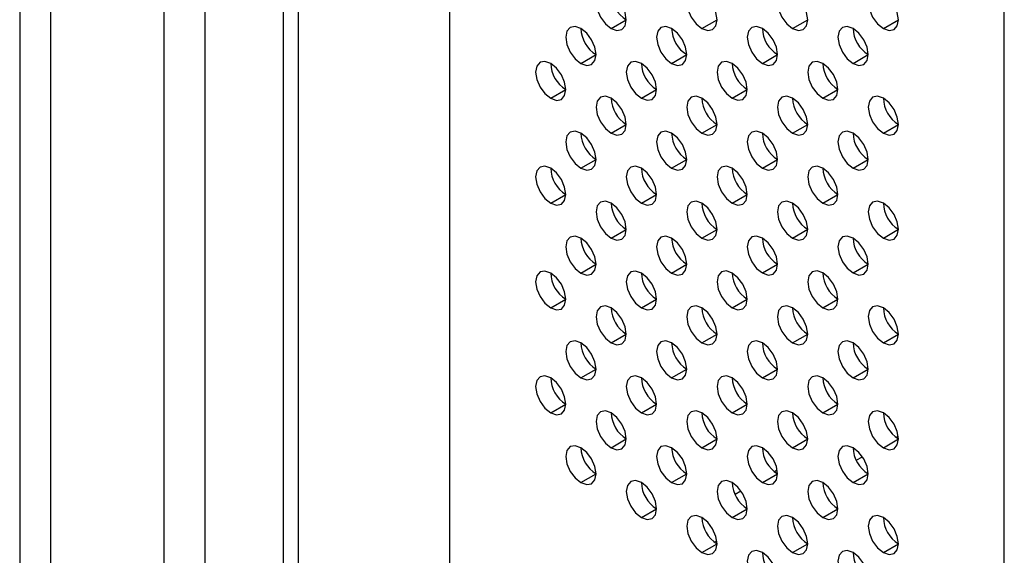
# Model space of a CAD drawing. Header units: millimetres. Extents: x 0 to 1118, y 0 to 864.
# Tile 72 of 254: x 865.85 to 873.52, y 614.49 to 618.67. Entities that reach past the tile are written whole.
import ezdxf

# ---------------------------------------------------------------- set-up
doc = ezdxf.new("R2010")
doc.units = ezdxf.units.MM

msp = doc.modelspace()

# ---------------------------------------------------------------- linework, layer by layer
at = {"color": 7, "linetype": 'Continuous', "lineweight": 25}
for p, q in [((867.2965, 611.7396), (867.2965, 687.6743)), ((869.1993, 686.6986), (869.1993, 611.7061)), ((867.9029, 685.678), (867.9029, 611.5021)), ((868.0207, 685.61), (868.0207, 611.4341)), ((873.5244, 609.2093), (873.5244, 684.229)), ((866.9745, 635.2213), (866.9745, 611.6898)), ((866.0915, 612.1996), (866.0915, 634.8502)), ((865.8501, 634.8129), (865.8501, 612.1622)), ((870.4603, 618.5992), (870.5781, 618.6672)), ((871.1674, 618.5993), (871.2852, 618.6673)), ((871.8745, 618.5993), (871.9923, 618.6674)), ((872.5816, 618.5994), (872.6994, 618.6674)), ((870.2246, 618.327), (870.3424, 618.395)), ((870.9317, 618.3271), (871.0495, 618.3951)), ((871.6388, 618.3271), (871.7566, 618.3952)), ((872.3459, 618.3272), (872.4637, 618.3952)), ((869.9889, 618.0548), (870.1067, 618.1228)), ((870.696, 618.0549), (870.8138, 618.1229)), ((871.4031, 618.0549), (871.5209, 618.123)), ((872.1102, 618.055), (872.228, 618.123)), ((870.4603, 617.7827), (870.5781, 617.8507)), ((871.1674, 617.7827), (871.2852, 617.8508)), ((871.8745, 617.7828), (871.9923, 617.8508)), ((872.5816, 617.7829), (872.6994, 617.8509)), ((870.2246, 617.5105), (870.3424, 617.5785)), ((870.9317, 617.5105), (871.0495, 617.5786)), ((871.6388, 617.5106), (871.7566, 617.5786)), ((872.3459, 617.5107), (872.4637, 617.5787)), ((869.9889, 617.2383), (870.1067, 617.3063)), ((870.696, 617.2383), (870.8138, 617.3064)), ((871.4031, 617.2384), (871.5209, 617.3064)), ((872.1102, 617.2385), (872.228, 617.3065)), ((870.4603, 616.9661), (870.5781, 617.0342)), ((871.1674, 616.9662), (871.2852, 617.0342)), ((871.8745, 616.9663), (871.9923, 617.0343)), ((872.5816, 616.9663), (872.6994, 617.0344)), ((870.2246, 616.6939), (870.3424, 616.762)), ((870.9317, 616.694), (871.0495, 616.762)), ((871.6388, 616.6941), (871.7566, 616.7621)), ((872.3459, 616.6941), (872.4637, 616.7622)), ((869.9889, 616.4217), (870.1067, 616.4898)), ((870.696, 616.4218), (870.8138, 616.4898)), ((871.4031, 616.4218), (871.5209, 616.4899)), ((872.1102, 616.4219), (872.228, 616.49)), ((870.4603, 616.1496), (870.5781, 616.2176)), ((871.1674, 616.1496), (871.2852, 616.2177)), ((871.8745, 616.1497), (871.9923, 616.2177)), ((872.5816, 616.1498), (872.6994, 616.2178)), ((870.2246, 615.8774), (870.3424, 615.9454)), ((870.9317, 615.8774), (871.0495, 615.9455)), ((871.6388, 615.8775), (871.7566, 615.9455)), ((872.3459, 615.8776), (872.4637, 615.9456)), ((869.9889, 615.6052), (870.1067, 615.6732)), ((870.696, 615.6052), (870.8138, 615.6733)), ((871.4031, 615.6053), (871.5209, 615.6733)), ((872.1102, 615.6054), (872.228, 615.6734)), ((870.4603, 615.333), (870.5781, 615.4011)), ((871.1674, 615.3331), (871.2852, 615.4011)), ((871.8745, 615.3332), (871.9923, 615.4012)), ((872.5816, 615.3332), (872.6994, 615.4013)), ((870.2246, 615.0608), (870.3424, 615.1289)), ((870.9317, 615.0609), (871.0495, 615.1289)), ((871.6388, 615.061), (871.7566, 615.129)), ((872.3459, 615.061), (872.4637, 615.1291)), ((870.696, 614.7887), (870.8138, 614.8567)), ((871.4031, 614.7888), (871.5209, 614.8568)), ((872.1102, 614.7888), (872.228, 614.8569)), ((871.1674, 614.5166), (871.2852, 614.5846)), ((871.8745, 614.5166), (871.9923, 614.5847)), ((872.5816, 614.5167), (872.6994, 614.5847))]:
    msp.add_line(p, q, dxfattribs=at)
at = {"color": 8, "linetype": 'Continuous', "lineweight": 25}
for p, q in [((872.6805, 615.414), (872.6979, 615.4241)), ((872.3707, 615.2352), (872.4183, 615.2627)), ((871.7542, 615.1581), (871.7327, 615.1457)), ((871.4721, 614.9953), (871.4254, 614.9683)), ((871.266, 614.5975), (871.2836, 614.6076))]:
    msp.add_line(p, q, dxfattribs=at)
at = {"color": 7, "linetype": 'Continuous', "lineweight": 25, "flags": 128}
for points in [[(870.4603, 618.8714), (870.4152, 618.8871), (870.3769, 618.8796), (870.3514, 618.8502), (870.3424, 618.8033), (870.3514, 618.7461), (870.3769, 618.6872), (870.4152, 618.6356), (870.4603, 618.5992)], [(870.4603, 618.5992), (870.5054, 618.5835), (870.5436, 618.591), (870.5691, 618.6204), (870.5781, 618.6673), (870.5691, 618.7245), (870.5436, 618.7834), (870.5054, 618.835), (870.4603, 618.8714)], [(871.1674, 618.8715), (871.1223, 618.8871), (871.084, 618.8797), (871.0585, 618.8503), (871.0495, 618.8034), (871.0585, 618.7461), (871.084, 618.6872), (871.1223, 618.6357), (871.1674, 618.5993)], [(871.1674, 618.5993), (871.2125, 618.5836), (871.2507, 618.591), (871.2762, 618.6204), (871.2852, 618.6673), (871.2762, 618.7246), (871.2507, 618.7835), (871.2125, 618.8351), (871.1674, 618.8715)], [(871.8745, 618.8715), (871.8294, 618.8872), (871.7911, 618.8798), (871.7656, 618.8504), (871.7566, 618.8035), (871.7656, 618.7462), (871.7911, 618.6873), (871.8294, 618.6357), (871.8745, 618.5993)], [(871.8745, 618.5993), (871.9196, 618.5837), (871.9578, 618.5911), (871.9834, 618.6205), (871.9923, 618.6674), (871.9834, 618.7247), (871.9578, 618.7835), (871.9196, 618.8351), (871.8745, 618.8715)], [(872.5816, 618.8716), (872.5365, 618.8873), (872.4982, 618.8798), (872.4727, 618.8504), (872.4637, 618.8035), (872.4727, 618.7463), (872.4982, 618.6874), (872.5365, 618.6358), (872.5816, 618.5994)], [(872.5816, 618.5994), (872.6267, 618.5837), (872.6649, 618.5912), (872.6905, 618.6206), (872.6994, 618.6675), (872.6905, 618.7247), (872.6649, 618.7836), (872.6267, 618.8352), (872.5816, 618.8716)], [(870.2246, 618.5992), (870.1795, 618.6149), (870.1412, 618.6074), (870.1157, 618.578), (870.1067, 618.5311), (870.1157, 618.4739), (870.1412, 618.415), (870.1795, 618.3634), (870.2246, 618.327)], [(870.2246, 618.327), (870.2697, 618.3113), (870.3079, 618.3188), (870.3334, 618.3482), (870.3424, 618.3951), (870.3334, 618.4523), (870.3079, 618.5112), (870.2697, 618.5628), (870.2246, 618.5992)], [(870.9317, 618.5992), (870.8866, 618.6149), (870.8483, 618.6075), (870.8228, 618.5781), (870.8138, 618.5312), (870.8228, 618.4739), (870.8483, 618.415), (870.8866, 618.3635), (870.9317, 618.3271)], [(870.9317, 618.3271), (870.9768, 618.3114), (871.015, 618.3188), (871.0405, 618.3482), (871.0495, 618.3951), (871.0405, 618.4524), (871.015, 618.5113), (870.9768, 618.5629), (870.9317, 618.5992)], [(871.6388, 618.5993), (871.5937, 618.615), (871.5554, 618.6076), (871.5299, 618.5782), (871.5209, 618.5313), (871.5299, 618.474), (871.5554, 618.4151), (871.5937, 618.3635), (871.6388, 618.3271)], [(871.6388, 618.3271), (871.6839, 618.3115), (871.7221, 618.3189), (871.7476, 618.3483), (871.7566, 618.3952), (871.7476, 618.4524), (871.7221, 618.5113), (871.6839, 618.5629), (871.6388, 618.5993)], [(872.3459, 618.5994), (872.3008, 618.6151), (872.2625, 618.6076), (872.237, 618.5782), (872.228, 618.5313), (872.237, 618.4741), (872.2625, 618.4152), (872.3008, 618.3636), (872.3459, 618.3272)], [(872.3459, 618.3272), (872.391, 618.3115), (872.4292, 618.319), (872.4548, 618.3484), (872.4637, 618.3953), (872.4548, 618.4525), (872.4292, 618.5114), (872.391, 618.563), (872.3459, 618.5994)], [(869.9889, 618.327), (869.9438, 618.3427), (869.9055, 618.3352), (869.88, 618.3058), (869.871, 618.2589), (869.88, 618.2017), (869.9055, 618.1428), (869.9438, 618.0912), (869.9889, 618.0548)], [(869.9889, 618.0548), (870.034, 618.0391), (870.0722, 618.0466), (870.0977, 618.076), (870.1067, 618.1229), (870.0977, 618.1801), (870.0722, 618.239), (870.034, 618.2906), (869.9889, 618.327)], [(870.696, 618.327), (870.6509, 618.3427), (870.6126, 618.3353), (870.5871, 618.3059), (870.5781, 618.259), (870.5871, 618.2017), (870.6126, 618.1428), (870.6509, 618.0913), (870.696, 618.0549)], [(870.696, 618.0549), (870.7411, 618.0392), (870.7793, 618.0466), (870.8048, 618.076), (870.8138, 618.1229), (870.8048, 618.1802), (870.7793, 618.2391), (870.7411, 618.2907), (870.696, 618.327)], [(871.4031, 618.3271), (871.358, 618.3428), (871.3197, 618.3354), (871.2942, 618.306), (871.2852, 618.2591), (871.2942, 618.2018), (871.3197, 618.1429), (871.358, 618.0913), (871.4031, 618.0549)], [(871.4031, 618.0549), (871.4482, 618.0393), (871.4864, 618.0467), (871.5119, 618.0761), (871.5209, 618.123), (871.5119, 618.1802), (871.4864, 618.2391), (871.4482, 618.2907), (871.4031, 618.3271)], [(872.1102, 618.3272), (872.0651, 618.3429), (872.0268, 618.3354), (872.0013, 618.306), (871.9923, 618.2591), (872.0013, 618.2019), (872.0268, 618.143), (872.0651, 618.0914), (872.1102, 618.055)], [(872.1102, 618.055), (872.1553, 618.0393), (872.1935, 618.0468), (872.2191, 618.0762), (872.228, 618.1231), (872.2191, 618.1803), (872.1935, 618.2392), (872.1553, 618.2908), (872.1102, 618.3272)], [(870.4603, 618.0548), (870.4152, 618.0705), (870.3769, 618.0631), (870.3514, 618.0337), (870.3424, 617.9868), (870.3514, 617.9295), (870.3769, 617.8706), (870.4152, 617.8191), (870.4603, 617.7827)], [(870.4603, 617.7827), (870.5054, 617.767), (870.5436, 617.7744), (870.5691, 617.8038), (870.5781, 617.8507), (870.5691, 617.908), (870.5436, 617.9669), (870.5054, 618.0184), (870.4603, 618.0548)], [(871.1674, 618.0549), (871.1223, 618.0706), (871.084, 618.0632), (871.0585, 618.0338), (871.0495, 617.9869), (871.0585, 617.9296), (871.084, 617.8707), (871.1223, 617.8191), (871.1674, 617.7827)], [(871.1674, 617.7827), (871.2125, 617.7671), (871.2507, 617.7745), (871.2762, 617.8039), (871.2852, 617.8508), (871.2762, 617.908), (871.2507, 617.9669), (871.2125, 618.0185), (871.1674, 618.0549)], [(871.8745, 618.055), (871.8294, 618.0707), (871.7911, 618.0632), (871.7656, 618.0338), (871.7566, 617.9869), (871.7656, 617.9297), (871.7911, 617.8708), (871.8294, 617.8192), (871.8745, 617.7828)], [(871.8745, 617.7828), (871.9196, 617.7671), (871.9578, 617.7745), (871.9834, 617.804), (871.9923, 617.8509), (871.9834, 617.9081), (871.9578, 617.967), (871.9196, 618.0186), (871.8745, 618.055)], [(872.5816, 618.055), (872.5365, 618.0707), (872.4982, 618.0633), (872.4727, 618.0339), (872.4637, 617.987), (872.4727, 617.9297), (872.4982, 617.8708), (872.5365, 617.8193), (872.5816, 617.7829)], [(872.5816, 617.7829), (872.6267, 617.7672), (872.6649, 617.7746), (872.6905, 617.804), (872.6994, 617.8509), (872.6905, 617.9082), (872.6649, 617.9671), (872.6267, 618.0186), (872.5816, 618.055)], [(870.2246, 617.7826), (870.1795, 617.7983), (870.1412, 617.7909), (870.1157, 617.7615), (870.1067, 617.7146), (870.1157, 617.6573), (870.1412, 617.5984), (870.1795, 617.5469), (870.2246, 617.5105)], [(870.9317, 617.7827), (870.8866, 617.7984), (870.8483, 617.791), (870.8228, 617.7616), (870.8138, 617.7147), (870.8228, 617.6574), (870.8483, 617.5985), (870.8866, 617.5469), (870.9317, 617.5105)], [(871.6388, 617.7828), (871.5937, 617.7984), (871.5554, 617.791), (871.5299, 617.7616), (871.5209, 617.7147), (871.5299, 617.6575), (871.5554, 617.5986), (871.5937, 617.547), (871.6388, 617.5106)], [(872.3459, 617.7828), (872.3008, 617.7985), (872.2625, 617.7911), (872.237, 617.7617), (872.228, 617.7148), (872.237, 617.6575), (872.2625, 617.5986), (872.3008, 617.5471), (872.3459, 617.5107)], [(870.2246, 617.5105), (870.2697, 617.4948), (870.3079, 617.5022), (870.3334, 617.5316), (870.3424, 617.5785), (870.3334, 617.6358), (870.3079, 617.6947), (870.2697, 617.7462), (870.2246, 617.7826)], [(870.9317, 617.5105), (870.9768, 617.4949), (871.015, 617.5023), (871.0405, 617.5317), (871.0495, 617.5786), (871.0405, 617.6358), (871.015, 617.6947), (870.9768, 617.7463), (870.9317, 617.7827)], [(871.6388, 617.5106), (871.6839, 617.4949), (871.7221, 617.5023), (871.7476, 617.5317), (871.7566, 617.5786), (871.7476, 617.6359), (871.7221, 617.6948), (871.6839, 617.7464), (871.6388, 617.7828)], [(872.3459, 617.5107), (872.391, 617.495), (872.4292, 617.5024), (872.4548, 617.5318), (872.4637, 617.5787), (872.4548, 617.636), (872.4292, 617.6949), (872.391, 617.7464), (872.3459, 617.7828)], [(869.9889, 617.5104), (869.9438, 617.5261), (869.9055, 617.5187), (869.88, 617.4893), (869.871, 617.4424), (869.88, 617.3851), (869.9055, 617.3262), (869.9438, 617.2747), (869.9889, 617.2383)], [(869.9889, 617.2383), (870.034, 617.2226), (870.0722, 617.23), (870.0977, 617.2594), (870.1067, 617.3063), (870.0977, 617.3636), (870.0722, 617.4225), (870.034, 617.474), (869.9889, 617.5104)], [(870.696, 617.5105), (870.6509, 617.5262), (870.6126, 617.5188), (870.5871, 617.4893), (870.5781, 617.4424), (870.5871, 617.3852), (870.6126, 617.3263), (870.6509, 617.2747), (870.696, 617.2383)], [(870.696, 617.2383), (870.7411, 617.2226), (870.7793, 617.2301), (870.8048, 617.2595), (870.8138, 617.3064), (870.8048, 617.3636), (870.7793, 617.4225), (870.7411, 617.4741), (870.696, 617.5105)], [(871.4031, 617.5106), (871.358, 617.5262), (871.3197, 617.5188), (871.2942, 617.4894), (871.2852, 617.4425), (871.2942, 617.3853), (871.3197, 617.3264), (871.358, 617.2748), (871.4031, 617.2384)], [(871.4031, 617.2384), (871.4482, 617.2227), (871.4864, 617.2301), (871.5119, 617.2595), (871.5209, 617.3064), (871.5119, 617.3637), (871.4864, 617.4226), (871.4482, 617.4742), (871.4031, 617.5106)], [(872.1102, 617.5106), (872.0651, 617.5263), (872.0268, 617.5189), (872.0013, 617.4895), (871.9923, 617.4426), (872.0013, 617.3853), (872.0268, 617.3264), (872.0651, 617.2749), (872.1102, 617.2385)], [(872.1102, 617.2385), (872.1553, 617.2228), (872.1935, 617.2302), (872.2191, 617.2596), (872.228, 617.3065), (872.2191, 617.3638), (872.1935, 617.4227), (872.1553, 617.4742), (872.1102, 617.5106)], [(870.4603, 617.2383), (870.4152, 617.254), (870.3769, 617.2465), (870.3514, 617.2171), (870.3424, 617.1702), (870.3514, 617.113), (870.3769, 617.0541), (870.4152, 617.0025), (870.4603, 616.9661)], [(871.1674, 617.2384), (871.1223, 617.254), (871.084, 617.2466), (871.0585, 617.2172), (871.0495, 617.1703), (871.0585, 617.1131), (871.084, 617.0542), (871.1223, 617.0026), (871.1674, 616.9662)], [(871.8745, 617.2384), (871.8294, 617.2541), (871.7911, 617.2467), (871.7656, 617.2173), (871.7566, 617.1704), (871.7656, 617.1131), (871.7911, 617.0542), (871.8294, 617.0026), (871.8745, 616.9663)], [(872.5816, 617.2385), (872.5365, 617.2542), (872.4982, 617.2467), (872.4727, 617.2173), (872.4637, 617.1704), (872.4727, 617.1132), (872.4982, 617.0543), (872.5365, 617.0027), (872.5816, 616.9663)], [(870.4603, 616.9661), (870.5054, 616.9504), (870.5436, 616.9579), (870.5691, 616.9873), (870.5781, 617.0342), (870.5691, 617.0914), (870.5436, 617.1503), (870.5054, 617.2019), (870.4603, 617.2383)], [(871.1674, 616.9662), (871.2125, 616.9505), (871.2507, 616.9579), (871.2762, 616.9873), (871.2852, 617.0342), (871.2762, 617.0915), (871.2507, 617.1504), (871.2125, 617.202), (871.1674, 617.2384)], [(871.8745, 616.9663), (871.9196, 616.9506), (871.9578, 616.958), (871.9834, 616.9874), (871.9923, 617.0343), (871.9834, 617.0916), (871.9578, 617.1505), (871.9196, 617.202), (871.8745, 617.2384)], [(872.5816, 616.9663), (872.6267, 616.9506), (872.6649, 616.9581), (872.6905, 616.9875), (872.6994, 617.0344), (872.6905, 617.0916), (872.6649, 617.1505), (872.6267, 617.2021), (872.5816, 617.2385)], [(870.2246, 616.9661), (870.1795, 616.9818), (870.1412, 616.9743), (870.1157, 616.9449), (870.1067, 616.898), (870.1157, 616.8408), (870.1412, 616.7819), (870.1795, 616.7303), (870.2246, 616.6939)], [(870.2246, 616.6939), (870.2697, 616.6782), (870.3079, 616.6857), (870.3334, 616.7151), (870.3424, 616.762), (870.3334, 616.8192), (870.3079, 616.8781), (870.2697, 616.9297), (870.2246, 616.9661)], [(870.9317, 616.9662), (870.8866, 616.9818), (870.8483, 616.9744), (870.8228, 616.945), (870.8138, 616.8981), (870.8228, 616.8409), (870.8483, 616.782), (870.8866, 616.7304), (870.9317, 616.694)], [(870.9317, 616.694), (870.9768, 616.6783), (871.015, 616.6857), (871.0405, 616.7151), (871.0495, 616.762), (871.0405, 616.8193), (871.015, 616.8782), (870.9768, 616.9298), (870.9317, 616.9662)], [(871.6388, 616.9662), (871.5937, 616.9819), (871.5554, 616.9745), (871.5299, 616.9451), (871.5209, 616.8982), (871.5299, 616.8409), (871.5554, 616.782), (871.5937, 616.7304), (871.6388, 616.6941)], [(871.6388, 616.6941), (871.6839, 616.6784), (871.7221, 616.6858), (871.7476, 616.7152), (871.7566, 616.7621), (871.7476, 616.8194), (871.7221, 616.8783), (871.6839, 616.9298), (871.6388, 616.9662)], [(872.3459, 616.9663), (872.3008, 616.982), (872.2625, 616.9745), (872.237, 616.9451), (872.228, 616.8982), (872.237, 616.841), (872.2625, 616.7821), (872.3008, 616.7305), (872.3459, 616.6941)], [(872.3459, 616.6941), (872.391, 616.6784), (872.4292, 616.6859), (872.4548, 616.7153), (872.4637, 616.7622), (872.4548, 616.8194), (872.4292, 616.8783), (872.391, 616.9299), (872.3459, 616.9663)], [(869.9889, 616.6939), (869.9438, 616.7096), (869.9055, 616.7021), (869.88, 616.6727), (869.871, 616.6258), (869.88, 616.5686), (869.9055, 616.5097), (869.9438, 616.4581), (869.9889, 616.4217)], [(870.696, 616.694), (870.6509, 616.7096), (870.6126, 616.7022), (870.5871, 616.6728), (870.5781, 616.6259), (870.5871, 616.5686), (870.6126, 616.5098), (870.6509, 616.4582), (870.696, 616.4218)], [(871.4031, 616.694), (871.358, 616.7097), (871.3197, 616.7023), (871.2942, 616.6729), (871.2852, 616.626), (871.2942, 616.5687), (871.3197, 616.5098), (871.358, 616.4582), (871.4031, 616.4218)], [(872.1102, 616.6941), (872.0651, 616.7098), (872.0268, 616.7023), (872.0013, 616.6729), (871.9923, 616.626), (872.0013, 616.5688), (872.0268, 616.5099), (872.0651, 616.4583), (872.1102, 616.4219)], [(869.9889, 616.4217), (870.034, 616.406), (870.0722, 616.4135), (870.0977, 616.4429), (870.1067, 616.4898), (870.0977, 616.547), (870.0722, 616.6059), (870.034, 616.6575), (869.9889, 616.6939)], [(870.696, 616.4218), (870.7411, 616.4061), (870.7793, 616.4135), (870.8048, 616.4429), (870.8138, 616.4898), (870.8048, 616.5471), (870.7793, 616.606), (870.7411, 616.6576), (870.696, 616.694)], [(871.4031, 616.4218), (871.4482, 616.4062), (871.4864, 616.4136), (871.5119, 616.443), (871.5209, 616.4899), (871.5119, 616.5472), (871.4864, 616.6061), (871.4482, 616.6576), (871.4031, 616.694)], [(872.1102, 616.4219), (872.1553, 616.4062), (872.1935, 616.4137), (872.2191, 616.4431), (872.228, 616.49), (872.2191, 616.5472), (872.1935, 616.6061), (872.1553, 616.6577), (872.1102, 616.6941)], [(870.4603, 616.4218), (870.4152, 616.4374), (870.3769, 616.43), (870.3514, 616.4006), (870.3424, 616.3537), (870.3514, 616.2964), (870.3769, 616.2375), (870.4152, 616.186), (870.4603, 616.1496)], [(870.4603, 616.1496), (870.5054, 616.1339), (870.5436, 616.1413), (870.5691, 616.1707), (870.5781, 616.2176), (870.5691, 616.2749), (870.5436, 616.3338), (870.5054, 616.3854), (870.4603, 616.4218)], [(871.1674, 616.4218), (871.1223, 616.4375), (871.084, 616.4301), (871.0585, 616.4007), (871.0495, 616.3538), (871.0585, 616.2965), (871.084, 616.2376), (871.1223, 616.186), (871.1674, 616.1496)], [(871.1674, 616.1496), (871.2125, 616.134), (871.2507, 616.1414), (871.2762, 616.1708), (871.2852, 616.2177), (871.2762, 616.275), (871.2507, 616.3339), (871.2125, 616.3854), (871.1674, 616.4218)], [(871.8745, 616.4219), (871.8294, 616.4376), (871.7911, 616.4301), (871.7656, 616.4007), (871.7566, 616.3538), (871.7656, 616.2966), (871.7911, 616.2377), (871.8294, 616.1861), (871.8745, 616.1497)], [(871.8745, 616.1497), (871.9196, 616.134), (871.9578, 616.1415), (871.9834, 616.1709), (871.9923, 616.2178), (871.9834, 616.275), (871.9578, 616.3339), (871.9196, 616.3855), (871.8745, 616.4219)], [(872.5816, 616.422), (872.5365, 616.4376), (872.4982, 616.4302), (872.4727, 616.4008), (872.4637, 616.3539), (872.4727, 616.2966), (872.4982, 616.2377), (872.5365, 616.1862), (872.5816, 616.1498)], [(872.5816, 616.1498), (872.6267, 616.1341), (872.6649, 616.1415), (872.6905, 616.1709), (872.6994, 616.2178), (872.6905, 616.2751), (872.6649, 616.334), (872.6267, 616.3856), (872.5816, 616.422)], [(870.2246, 616.1496), (870.1795, 616.1652), (870.1412, 616.1578), (870.1157, 616.1284), (870.1067, 616.0815), (870.1157, 616.0242), (870.1412, 615.9653), (870.1795, 615.9138), (870.2246, 615.8774)], [(870.2246, 615.8774), (870.2697, 615.8617), (870.3079, 615.8691), (870.3334, 615.8985), (870.3424, 615.9454), (870.3334, 616.0027), (870.3079, 616.0616), (870.2697, 616.1132), (870.2246, 616.1496)], [(870.9317, 616.1496), (870.8866, 616.1653), (870.8483, 616.1579), (870.8228, 616.1285), (870.8138, 616.0816), (870.8228, 616.0243), (870.8483, 615.9654), (870.8866, 615.9138), (870.9317, 615.8774)], [(870.9317, 615.8774), (870.9768, 615.8618), (871.015, 615.8692), (871.0405, 615.8986), (871.0495, 615.9455), (871.0405, 616.0028), (871.015, 616.0617), (870.9768, 616.1132), (870.9317, 616.1496)], [(871.6388, 616.1497), (871.5937, 616.1654), (871.5554, 616.1579), (871.5299, 616.1285), (871.5209, 616.0816), (871.5299, 616.0244), (871.5554, 615.9655), (871.5937, 615.9139), (871.6388, 615.8775)], [(871.6388, 615.8775), (871.6839, 615.8618), (871.7221, 615.8693), (871.7476, 615.8987), (871.7566, 615.9456), (871.7476, 616.0028), (871.7221, 616.0617), (871.6839, 616.1133), (871.6388, 616.1497)], [(872.3459, 616.1498), (872.3008, 616.1654), (872.2625, 616.158), (872.237, 616.1286), (872.228, 616.0817), (872.237, 616.0244), (872.2625, 615.9655), (872.3008, 615.914), (872.3459, 615.8776)], [(872.3459, 615.8776), (872.391, 615.8619), (872.4292, 615.8693), (872.4548, 615.8987), (872.4637, 615.9456), (872.4548, 616.0029), (872.4292, 616.0618), (872.391, 616.1134), (872.3459, 616.1498)], [(869.9889, 615.8774), (869.9438, 615.893), (869.9055, 615.8856), (869.88, 615.8562), (869.871, 615.8093), (869.88, 615.752), (869.9055, 615.6931), (869.9438, 615.6416), (869.9889, 615.6052)], [(869.9889, 615.6052), (870.034, 615.5895), (870.0722, 615.5969), (870.0977, 615.6263), (870.1067, 615.6732), (870.0977, 615.7305), (870.0722, 615.7894), (870.034, 615.841), (869.9889, 615.8774)], [(870.696, 615.8774), (870.6509, 615.8931), (870.6126, 615.8857), (870.5871, 615.8563), (870.5781, 615.8094), (870.5871, 615.7521), (870.6126, 615.6932), (870.6509, 615.6416), (870.696, 615.6052)], [(870.696, 615.6052), (870.7411, 615.5896), (870.7793, 615.597), (870.8048, 615.6264), (870.8138, 615.6733), (870.8048, 615.7306), (870.7793, 615.7895), (870.7411, 615.841), (870.696, 615.8774)], [(871.4031, 615.8775), (871.358, 615.8932), (871.3197, 615.8857), (871.2942, 615.8563), (871.2852, 615.8094), (871.2942, 615.7522), (871.3197, 615.6933), (871.358, 615.6417), (871.4031, 615.6053)], [(871.4031, 615.6053), (871.4482, 615.5896), (871.4864, 615.5971), (871.5119, 615.6265), (871.5209, 615.6734), (871.5119, 615.7306), (871.4864, 615.7895), (871.4482, 615.8411), (871.4031, 615.8775)], [(872.1102, 615.8776), (872.0651, 615.8932), (872.0268, 615.8858), (872.0013, 615.8564), (871.9923, 615.8095), (872.0013, 615.7522), (872.0268, 615.6933), (872.0651, 615.6418), (872.1102, 615.6054)], [(872.1102, 615.6054), (872.1553, 615.5897), (872.1935, 615.5971), (872.2191, 615.6265), (872.228, 615.6734), (872.2191, 615.7307), (872.1935, 615.7896), (872.1553, 615.8412), (872.1102, 615.8776)], [(870.4603, 615.6052), (870.4152, 615.6209), (870.3769, 615.6135), (870.3514, 615.5841), (870.3424, 615.5372), (870.3514, 615.4799), (870.3769, 615.421), (870.4152, 615.3694), (870.4603, 615.333)], [(870.4603, 615.333), (870.5054, 615.3174), (870.5436, 615.3248), (870.5691, 615.3542), (870.5781, 615.4011), (870.5691, 615.4584), (870.5436, 615.5173), (870.5054, 615.5688), (870.4603, 615.6052)], [(871.1674, 615.6053), (871.1223, 615.621), (871.084, 615.6135), (871.0585, 615.5841), (871.0495, 615.5372), (871.0585, 615.48), (871.084, 615.4211), (871.1223, 615.3695), (871.1674, 615.3331)], [(871.1674, 615.3331), (871.2125, 615.3174), (871.2507, 615.3249), (871.2762, 615.3543), (871.2852, 615.4012), (871.2762, 615.4584), (871.2507, 615.5173), (871.2125, 615.5689), (871.1674, 615.6053)], [(871.8745, 615.6054), (871.8294, 615.621), (871.7911, 615.6136), (871.7656, 615.5842), (871.7566, 615.5373), (871.7656, 615.48), (871.7911, 615.4211), (871.8294, 615.3696), (871.8745, 615.3332)], [(871.8745, 615.3332), (871.9196, 615.3175), (871.9578, 615.3249), (871.9834, 615.3543), (871.9923, 615.4012), (871.9834, 615.4585), (871.9578, 615.5174), (871.9196, 615.569), (871.8745, 615.6054)], [(872.5816, 615.6054), (872.5365, 615.6211), (872.4982, 615.6137), (872.4727, 615.5843), (872.4637, 615.5374), (872.4727, 615.4801), (872.4982, 615.4212), (872.5365, 615.3696), (872.5816, 615.3332)], [(872.5816, 615.3332), (872.6267, 615.3176), (872.6649, 615.325), (872.6905, 615.3544), (872.6994, 615.4013), (872.6905, 615.4586), (872.6649, 615.5175), (872.6267, 615.569), (872.5816, 615.6054)], [(870.2246, 615.333), (870.1795, 615.3487), (870.1412, 615.3413), (870.1157, 615.3119), (870.1067, 615.265), (870.1157, 615.2077), (870.1412, 615.1488), (870.1795, 615.0972), (870.2246, 615.0608)], [(870.2246, 615.0608), (870.2697, 615.0452), (870.3079, 615.0526), (870.3334, 615.082), (870.3424, 615.1289), (870.3334, 615.1862), (870.3079, 615.2451), (870.2697, 615.2966), (870.2246, 615.333)], [(870.9317, 615.3331), (870.8866, 615.3488), (870.8483, 615.3413), (870.8228, 615.3119), (870.8138, 615.265), (870.8228, 615.2078), (870.8483, 615.1489), (870.8866, 615.0973), (870.9317, 615.0609)], [(870.9317, 615.0609), (870.9768, 615.0452), (871.015, 615.0527), (871.0405, 615.0821), (871.0495, 615.129), (871.0405, 615.1862), (871.015, 615.2451), (870.9768, 615.2967), (870.9317, 615.3331)], [(871.6388, 615.3332), (871.5937, 615.3488), (871.5554, 615.3414), (871.5299, 615.312), (871.5209, 615.2651), (871.5299, 615.2078), (871.5554, 615.1489), (871.5937, 615.0974), (871.6388, 615.061)], [(871.6388, 615.061), (871.6839, 615.0453), (871.7221, 615.0527), (871.7476, 615.0821), (871.7566, 615.129), (871.7476, 615.1863), (871.7221, 615.2452), (871.6839, 615.2968), (871.6388, 615.3332)], [(872.3459, 615.3332), (872.3008, 615.3489), (872.2625, 615.3415), (872.237, 615.3121), (872.228, 615.2652), (872.237, 615.2079), (872.2625, 615.149), (872.3008, 615.0974), (872.3459, 615.061)], [(872.3459, 615.061), (872.391, 615.0454), (872.4292, 615.0528), (872.4548, 615.0822), (872.4637, 615.1291), (872.4548, 615.1864), (872.4292, 615.2453), (872.391, 615.2968), (872.3459, 615.3332)], [(870.696, 615.0609), (870.6509, 615.0766), (870.6126, 615.0691), (870.5871, 615.0397), (870.5781, 614.9928), (870.5871, 614.9356), (870.6126, 614.8767), (870.6509, 614.8251), (870.696, 614.7887)], [(870.696, 614.7887), (870.7411, 614.773), (870.7793, 614.7805), (870.8048, 614.8099), (870.8138, 614.8568), (870.8048, 614.914), (870.7793, 614.9729), (870.7411, 615.0245), (870.696, 615.0609)], [(871.4031, 615.0609), (871.358, 615.0766), (871.3197, 615.0692), (871.2942, 615.0398), (871.2852, 614.9929), (871.2942, 614.9356), (871.3197, 614.8767), (871.358, 614.8252), (871.4031, 614.7888)], [(871.4031, 614.7888), (871.4482, 614.7731), (871.4864, 614.7805), (871.5119, 614.8099), (871.5209, 614.8568), (871.5119, 614.9141), (871.4864, 614.973), (871.4482, 615.0246), (871.4031, 615.0609)], [(872.1102, 615.061), (872.0651, 615.0767), (872.0268, 615.0693), (872.0013, 615.0399), (871.9923, 614.993), (872.0013, 614.9357), (872.0268, 614.8768), (872.0651, 614.8252), (872.1102, 614.7888)], [(872.1102, 614.7888), (872.1553, 614.7732), (872.1935, 614.7806), (872.2191, 614.81), (872.228, 614.8569), (872.2191, 614.9141), (872.1935, 614.973), (872.1553, 615.0246), (872.1102, 615.061)], [(871.1674, 614.7887), (871.1223, 614.8044), (871.084, 614.797), (871.0585, 614.7676), (871.0495, 614.7207), (871.0585, 614.6634), (871.084, 614.6045), (871.1223, 614.553), (871.1674, 614.5166)], [(871.8745, 614.7888), (871.8294, 614.8045), (871.7911, 614.7971), (871.7656, 614.7677), (871.7566, 614.7208), (871.7656, 614.6635), (871.7911, 614.6046), (871.8294, 614.553), (871.8745, 614.5166)], [(872.5816, 614.7889), (872.5365, 614.8046), (872.4982, 614.7971), (872.4727, 614.7677), (872.4637, 614.7208), (872.4727, 614.6636), (872.4982, 614.6047), (872.5365, 614.5531), (872.5816, 614.5167)], [(871.1674, 614.5166), (871.2125, 614.5009), (871.2507, 614.5083), (871.2762, 614.5377), (871.2852, 614.5846), (871.2762, 614.6419), (871.2507, 614.7008), (871.2125, 614.7524), (871.1674, 614.7887)], [(871.8745, 614.5166), (871.9196, 614.501), (871.9578, 614.5084), (871.9834, 614.5378), (871.9923, 614.5847), (871.9834, 614.6419), (871.9578, 614.7008), (871.9196, 614.7524), (871.8745, 614.7888)], [(872.5816, 614.5167), (872.6267, 614.501), (872.6649, 614.5085), (872.6905, 614.5379), (872.6994, 614.5848), (872.6905, 614.642), (872.6649, 614.7009), (872.6267, 614.7525), (872.5816, 614.7889)], [(871.6388, 614.5166), (871.5937, 614.5323), (871.5554, 614.5249), (871.5299, 614.4955), (871.5209, 614.4486), (871.5299, 614.3913), (871.5554, 614.3324), (871.5937, 614.2808), (871.6388, 614.2444)], [(871.6388, 614.2444), (871.6839, 614.2288), (871.7221, 614.2362), (871.7476, 614.2656), (871.7566, 614.3125), (871.7476, 614.3697), (871.7221, 614.4286), (871.6839, 614.4802), (871.6388, 614.5166)], [(872.3459, 614.5167), (872.3008, 614.5324), (872.2625, 614.5249), (872.237, 614.4955), (872.228, 614.4486), (872.237, 614.3914), (872.2625, 614.3325), (872.3008, 614.2809), (872.3459, 614.2445)], [(872.3459, 614.2445), (872.391, 614.2288), (872.4292, 614.2362), (872.4548, 614.2657), (872.4637, 614.3126), (872.4548, 614.3698), (872.4292, 614.4287), (872.391, 614.4803), (872.3459, 614.5167)]]:
    msp.add_lwpolyline(points, dxfattribs=at)
at = {"color": 7, "linetype": 'Continuous', "lineweight": 25}
for centre in [(870.7101, 618.8795), (870.4744, 618.6073), (871.1815, 618.6074), (871.8886, 618.6075), (872.5957, 618.6075), (870.2387, 618.3351), (870.9458, 618.3352), (871.6529, 618.3353), (872.36, 618.3353), (870.7101, 618.063), (871.4172, 618.0631), (872.1243, 618.0631), (872.8314, 618.0632), (870.4744, 617.7908), (871.1815, 617.7908), (871.8886, 617.7909), (872.5957, 617.791), (870.2387, 617.5186), (870.9458, 617.5186), (871.6529, 617.5187), (872.36, 617.5188), (870.7101, 617.2464), (871.4172, 617.2465), (872.1243, 617.2466), (872.8314, 617.2466), (870.4744, 616.9742), (871.1815, 616.9743), (871.8886, 616.9744), (872.5957, 616.9744), (870.2387, 616.702), (870.9458, 616.7021), (871.6529, 616.7022), (872.36, 616.7022), (870.7101, 616.4299), (871.4172, 616.43), (872.1243, 616.43), (872.8314, 616.4301), (870.4744, 616.1577), (871.1815, 616.1578), (871.8886, 616.1578), (872.5957, 616.1579), (870.2387, 615.8855), (870.9458, 615.8856), (871.6529, 615.8856), (872.36, 615.8857), (870.7101, 615.6134), (871.4172, 615.6134), (872.1243, 615.6135), (872.8314, 615.6136), (870.4744, 615.3412), (871.1815, 615.3412), (871.8886, 615.3413), (872.5957, 615.3414), (870.9458, 615.069), (871.6529, 615.0691), (872.36, 615.0692), (871.4172, 614.7969), (872.1243, 614.797), (872.8314, 614.797), (871.8886, 614.5248), (872.5957, 614.5248)]:
    msp.add_arc(centre, 0.25, 181.86656, 238.12806, dxfattribs=at)

doc.saveas('drawing.dxf')
